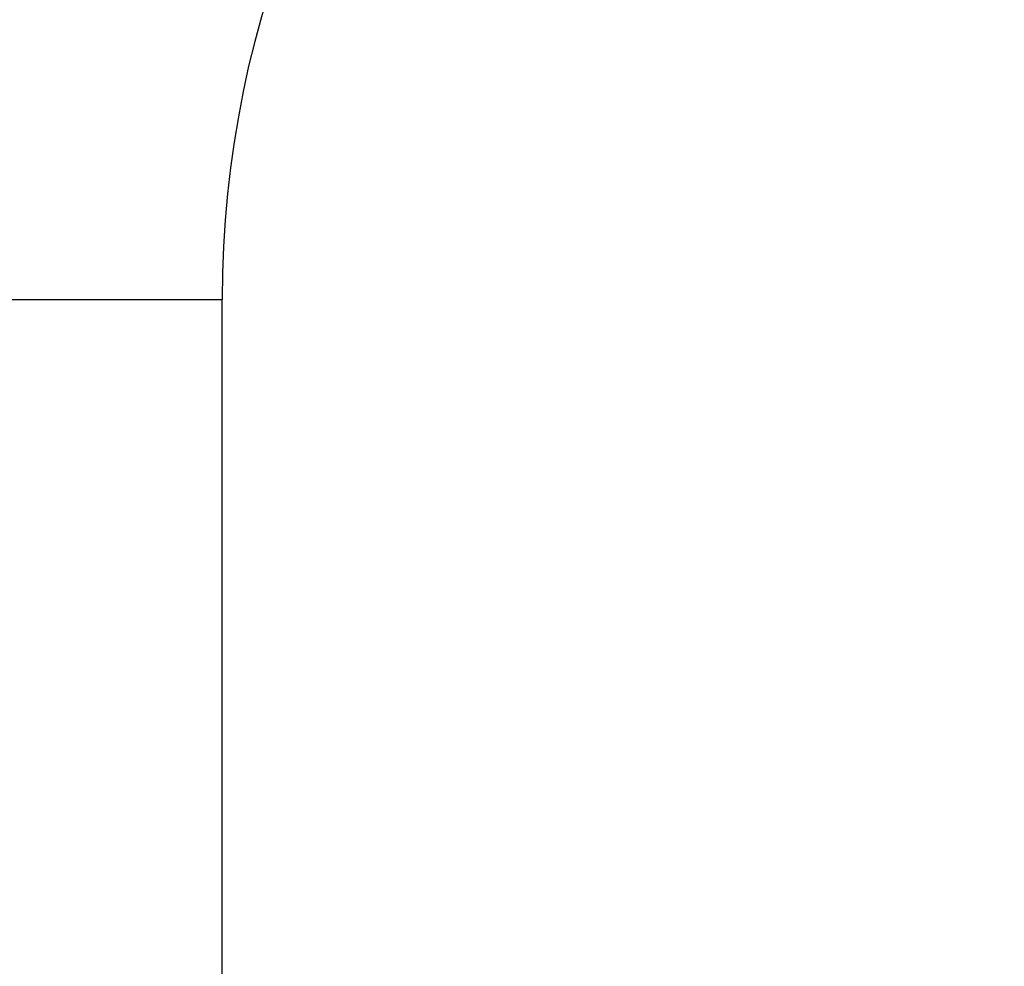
# Model space of a CAD drawing. Header units: millimetres. Extents: x 0 to 594, y 0 to 420.
# Tile 134 of 256: x 410.867 to 411.057, y 228.066 to 228.249. Entities that reach past the tile are written whole.
import ezdxf

# ---------------------------------------------------------------- set-up
doc = ezdxf.new("R2010")
doc.units = ezdxf.units.MM
doc.header["$LTSCALE"] = 32.67
doc.linetypes.add('PHANTOM', pattern=[0.8, 0.45, -0.05, 0.1, -0.05, 0.1, -0.05])
doc.layers.get('0').update_dxf_attribs({"linetype": 'CONTINUOUS'})
doc.layers.add('CRV', color=7, linetype='CONTINUOUS')
doc.layers.add('DRIV_DIM', color=7, linetype='CONTINUOUS')
doc.styles.get("Standard").update_dxf_attribs({"font": 'MS PGothic.ttf', "width": 0.8})
doc.dimstyles.new('DIMSTYLE_1', dxfattribs={"dimtxt": 3.8, "dimasz": 1.8, "dimexe": 0.18, "dimexo": 0.0625, "dimgap": 0.09, "dimtad": 1, "dimdec": 3, "dimlfac": 10, "dimdsep": 46, "dimtxsty": 'STANDARD', "dimblk": 'OPEN', "dimblk1": 'OPEN', "dimblk2": 'OPEN', "dimcen": 0.09, "dimadec": 0, "dimazin": 0, "dimtp": 0.001, "dimtm": 0.001, "dimtfac": 1, "dimtdec": 3, "dimtofl": 0, "dimtmove": 0, "dimatfit": 3, "dimldrblk": 'OPEN', "dimfxl": 1, "dimtolj": 1, "dimarcsym": 0})

# ---------------------------------------------------------------- blocks, each defined once
blk = doc.blocks.new('_OPEN')
at = {"color": 0, "linetype": 'ByBlock'}
for p, q in [((0, 0), (-1, 0.34202)), ((-1, -0.34202), (0, 0)), ((-1, 0), (0, 0))]:
    blk.add_line(p, q, dxfattribs=at)
blk = doc.blocks.new('*D5')
at = {"layer": 'DRIV_DIM', "color": 2, "linetype": 'Continuous'}
for p, q in [((401.5359, 261.89461), (471.84163, 261.89461)), ((469.84163, 261.89461), (469.84163, 244.89461)), ((469.84163, 227.89461), (469.84163, 244.89461)), ((502.70349, 227.89461), (467.84163, 227.89461))]:
    blk.add_line(p, q, dxfattribs=at)
at = {"layer": 'DRIV_DIM', "color": 2, "linetype": 'Continuous', "xscale": 1.8, "yscale": 1.8, "zscale": 1.8}
for p, rotation in [((469.84163, 261.89461), 90), ((469.84163, 227.89461), 270)]:
    blk.add_blockref('_OPEN', p, dxfattribs=dict(at, rotation=rotation))
at = {"layer": 'DRIV_DIM', "color": 2, "linetype": 'Continuous', "width": 0.8}
blk.add_text('340', height=3.8, rotation=90, dxfattribs=at).set_placement((468.89163, 240.18658))
blk = doc.blocks.new('*D46')
at = {"layer": 'DRIV_DIM', "color": 2, "linetype": 'Continuous'}
for p, q in [((409.00593, 250.24461), (463.79352, 250.24461)), ((461.79352, 250.24461), (461.79352, 239.06961)), ((461.79352, 227.89461), (461.79352, 239.06961)), ((502.70349, 227.89461), (459.79352, 227.89461))]:
    blk.add_line(p, q, dxfattribs=at)
at = {"layer": 'DRIV_DIM', "color": 2, "linetype": 'Continuous', "xscale": 1.8, "yscale": 1.8, "zscale": 1.8}
for p, rotation in [((461.79352, 250.24461), 90), ((461.79352, 227.89461), 270)]:
    blk.add_blockref('_OPEN', p, dxfattribs=dict(at, rotation=rotation))
at = {"layer": 'DRIV_DIM', "color": 2, "linetype": 'Continuous', "width": 0.8}
blk.add_text('223.5', height=3.8, rotation=90, dxfattribs=at).set_placement((460.84352, 230.7997))

msp = doc.modelspace()

# ---------------------------------------------------------------- linework, layer by layer
at = {"color": 9, "linetype": 'Continuous'}
msp.add_line((410.70593, 228.19461), (410.90593, 228.19461), dxfattribs=at)
at = {"color": 7, "linetype": 'Continuous'}
msp.add_line((410.90593, 227.89461), (410.90593, 228.19461), dxfattribs=at)
at = {"color": 9, "linetype": 'Continuous'}
msp.add_arc((411.10593, 228.19461), 0.4, 90, 180, dxfattribs=at)
at = {"color": 7, "linetype": 'Continuous'}
msp.add_arc((411.10593, 228.19461), 0.2, 90, 180, dxfattribs=at)
at = {"layer": 'CRV', "color": 8, "linetype": 'PHANTOM'}
for centre, radius, start, end in [((388.90593, 261.89461), 108.95281, 350, 240), ((388.90593, 261.89461), 100.95281, 350, 240), ((436.1767, 253.5595), 52.95281, 212.114473, 140.830737), ((364.90593, 220.32539), 52.95281, 102.114473, 10.04379), ((436.1767, 253.5595), 60.95281, 229.8881679, 350)]:
    msp.add_arc(centre, radius, start, end, dxfattribs=at)

# ---------------------------------------------------------------- dimensions: what is measured, and where the dimension line sits
at = {"layer": 'DRIV_DIM', "color": 2, "linetype": 'Continuous'}
for base, p2, picture, middle in [((469.84163, 261.89461), (401.5359, 261.89461), '*D5', (466.99163, 244.74658)), ((461.79352, 250.24461), (409.00593, 250.24461), '*D46', (458.94352, 238.3997))]:
    dim = msp.add_linear_dim(base=base, p1=(502.70349, 227.89461), p2=p2, angle=90, dimstyle='DIMSTYLE_1', dxfattribs=at)
    dim.commit()
    dim.dimension.update_dxf_attribs({"geometry": picture, "text_midpoint": middle, "dimtype": 160})

doc.saveas('drawing.dxf')
